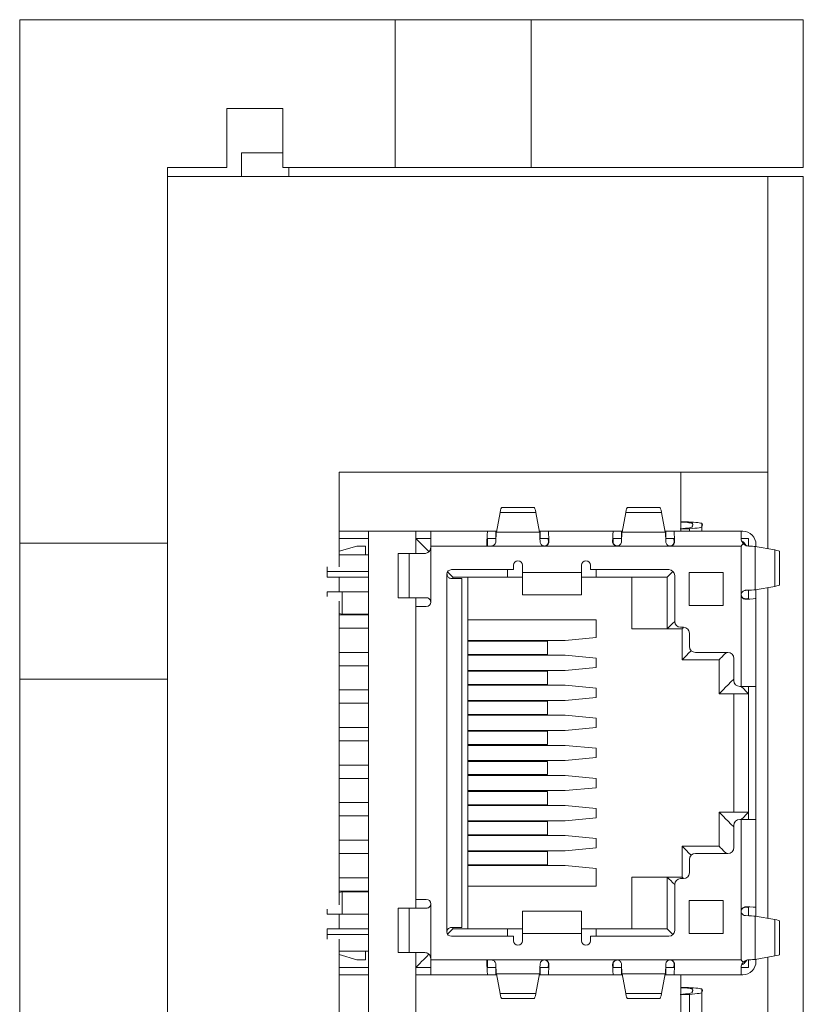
# Model space of a CAD drawing. Header units: millimetres. Extents: x 0 to 594, y 0 to 420.
# Tile 3 of 12: x 154 to 181, y 232 to 265. Entities that reach past the tile are written whole.
import ezdxf

# ---------------------------------------------------------------- set-up
doc = ezdxf.new("R2010")
doc.units = ezdxf.units.MM

msp = doc.modelspace()

# ---------------------------------------------------------------- linework, layer by layer
at = {"color": 7, "linetype": 'Continuous', "lineweight": 15}
for p, q in [((154.1249, 264.989), (154.1249, 247.289)), ((166.8249, 264.989), (154.1249, 264.989)), ((166.8249, 264.989), (166.8249, 259.989)), ((166.8249, 264.989), (171.4249, 264.989)), ((171.4249, 264.989), (171.4249, 259.989)), ((180.6249, 264.989), (171.4249, 264.989)), ((180.6249, 264.989), (180.6249, 259.989)), ((161.1249, 259.989), (161.1249, 261.989)), ((161.1249, 261.989), (163.0249, 261.989)), ((163.0249, 261.989), (163.0249, 259.989)), ((163.0249, 260.489), (161.6249, 260.489)), ((161.6249, 260.489), (161.6249, 259.689)), ((161.1249, 259.989), (159.1249, 259.989)), ((159.1249, 259.989), (159.1249, 247.289)), ((166.8249, 259.989), (163.0249, 259.989)), ((163.2249, 259.989), (163.2249, 259.689)), ((166.8249, 259.989), (171.4249, 259.989)), ((180.6249, 259.989), (171.4249, 259.989)), ((159.1249, 259.689), (179.4249, 259.689)), ((179.4249, 249.689), (179.4249, 259.689)), ((179.4249, 259.689), (180.6249, 259.689)), ((180.6249, 259.689), (180.6249, 181.689)), ((179.4249, 249.689), (164.9249, 249.689)), ((164.9249, 249.689), (164.9249, 246.489)), ((176.4837, 249.689), (176.4837, 247.689)), ((179.4249, 247.0958), (179.4249, 249.689)), ((171.5197, 248.489), (170.4302, 248.489)), ((175.7697, 248.489), (174.6802, 248.489)), ((170.2463, 247.6619), (170.3688, 248.3268)), ((170.3688, 248.3268), (171.5811, 248.3268)), ((171.5811, 248.3268), (171.7036, 247.6619)), ((174.4963, 247.6619), (174.6187, 248.3268)), ((174.6187, 248.3268), (175.8311, 248.3268)), ((175.8311, 248.3268), (175.9536, 247.6619)), ((176.7758, 247.7708), (176.4837, 247.7708)), ((176.7758, 247.7708), (176.7758, 247.689)), ((177.1914, 247.689), (177.1914, 247.9409)), ((165.9249, 247.689), (164.9249, 247.689)), ((165.9249, 247.439), (164.9249, 247.439)), ((165.9249, 247.689), (165.9249, 215.189)), ((167.5249, 247.689), (165.9249, 247.689)), ((168.0249, 247.689), (167.5249, 247.689)), ((167.5249, 247.689), (167.5249, 247.439)), ((167.5249, 247.439), (168.0249, 247.439)), ((167.5249, 246.939), (167.5249, 247.439)), ((169.9565, 247.689), (168.0249, 247.689)), ((168.0249, 247.189), (168.0249, 247.689)), ((170.2249, 247.689), (169.9565, 247.689)), ((169.9565, 247.439), (170.2292, 247.439)), ((170.2249, 247.439), (170.2249, 247.689)), ((170.2513, 247.689), (170.2249, 247.689)), ((171.7036, 247.6619), (170.2463, 247.6619)), ((171.7249, 247.689), (171.6986, 247.689)), ((171.7207, 247.439), (171.9933, 247.439)), ((171.7249, 247.689), (171.7249, 247.439)), ((171.9933, 247.689), (171.7249, 247.689)), ((174.2065, 247.689), (171.9933, 247.689)), ((174.4749, 247.689), (174.2065, 247.689)), ((174.2065, 247.439), (174.4792, 247.439)), ((174.4749, 247.439), (174.4749, 247.689)), ((174.5012, 247.689), (174.4749, 247.689)), ((175.9536, 247.6619), (174.4963, 247.6619)), ((175.9749, 247.689), (175.9486, 247.689)), ((175.9707, 247.439), (176.2434, 247.439)), ((175.9749, 247.689), (175.9749, 247.439)), ((176.2434, 247.689), (175.9749, 247.689)), ((178.5249, 247.689), (176.2434, 247.689)), ((178.5249, 247.4356), (178.5249, 247.689)), ((178.5249, 247.689), (178.5749, 247.689)), ((178.5249, 247.439), (178.7749, 247.439)), ((178.7749, 247.439), (178.7749, 247.185)), ((159.1249, 247.289), (154.1249, 247.289)), ((154.1249, 242.689), (154.1249, 247.289)), ((159.1249, 242.689), (159.1249, 247.289)), ((164.9249, 247.009), (165.5249, 247.189)), ((165.5249, 247.189), (165.8249, 247.189)), ((165.8249, 247.189), (165.8249, 246.889)), ((168.0249, 247.189), (168.0249, 247.139)), ((169.9249, 247.189), (168.0249, 247.189)), ((168.0249, 247.139), (168.0249, 245.289)), ((170.0746, 247.189), (169.9249, 247.189)), ((171.8742, 247.189), (170.0746, 247.189)), ((171.8742, 247.189), (171.8746, 247.189)), ((174.3242, 247.189), (171.8746, 247.189)), ((172.006, 247.339), (172.0235, 247.339)), ((174.1764, 247.338), (174.1938, 247.338)), ((176.1242, 247.189), (174.3246, 247.189)), ((178.5249, 247.189), (176.1246, 247.189)), ((176.256, 247.339), (176.2735, 247.339)), ((178.5249, 245.539), (178.5249, 247.189)), ((178.9979, 245.7088), (178.9979, 247.1691)), ((178.9979, 247.1691), (179.6628, 247.055)), ((179.0249, 247.1645), (179.0249, 247.239)), ((165.8249, 246.889), (164.9249, 246.889)), ((165.9249, 246.889), (165.8249, 246.889)), ((166.9249, 246.939), (166.9249, 245.439)), ((167.2991, 246.939), (166.9249, 246.939)), ((167.2991, 246.939), (167.2991, 245.439)), ((167.8249, 246.939), (167.2991, 246.939)), ((179.6628, 247.055), (179.6628, 245.8229)), ((179.8249, 245.8801), (179.8249, 246.9978)), ((164.5249, 246.489), (164.5249, 246.3249)), ((170.8249, 246.389), (170.8249, 246.539)), ((171.1249, 246.539), (171.1249, 246.289)), ((173.1249, 246.539), (173.1249, 246.289)), ((173.4249, 246.539), (173.4249, 246.389)), ((164.5249, 246.3249), (165.9249, 246.3249)), ((164.5249, 246.139), (164.5249, 246.3249)), ((165.9249, 246.139), (164.5249, 246.139)), ((164.9249, 246.139), (164.9249, 245.639)), ((168.5749, 234.139), (168.5749, 246.239)), ((168.7249, 246.389), (170.8249, 246.389)), ((169.0749, 246.089), (168.7249, 246.089)), ((168.7749, 246.139), (170.6249, 246.139)), ((168.7749, 246.139), (168.7749, 246.089)), ((169.0749, 234.289), (169.0749, 246.089)), ((169.2749, 234.239), (169.2749, 246.139)), ((170.6249, 246.389), (170.6249, 246.139)), ((170.6249, 246.139), (171.1249, 246.139)), ((171.1249, 246.289), (173.1249, 246.289)), ((171.1249, 246.289), (171.1249, 245.539)), ((173.1249, 246.289), (173.1249, 245.539)), ((173.1249, 246.139), (173.6249, 246.139)), ((173.4249, 246.389), (176.0749, 246.389)), ((173.6249, 246.389), (173.6249, 246.139)), ((173.6249, 246.139), (176.0249, 246.139)), ((174.8249, 244.389), (174.8249, 246.139)), ((176.0249, 244.389), (176.0249, 246.139)), ((176.2749, 246.189), (176.2749, 244.639)), ((176.766, 246.2957), (177.916, 246.2957)), ((176.766, 246.2957), (176.766, 245.1822)), ((177.916, 245.1822), (177.916, 246.2957)), ((179.6628, 245.8229), (178.9979, 245.7088)), ((179.4249, 234.5958), (179.4249, 245.7821)), ((164.5249, 245.639), (164.5249, 245.4767)), ((164.5249, 245.639), (165.0249, 245.639)), ((165.0249, 245.639), (165.0249, 244.889)), ((165.0249, 245.639), (165.9249, 245.639)), ((167.2991, 245.439), (166.9249, 245.439)), ((167.2991, 245.439), (167.8749, 245.439)), ((167.5249, 245.139), (167.5249, 245.439)), ((171.1249, 245.539), (173.1249, 245.539)), ((178.5249, 242.439), (178.5249, 245.5387)), ((178.7749, 245.6929), (178.7749, 245.4331)), ((178.7749, 245.4331), (178.7749, 245.4184)), ((179.0249, 245.4184), (179.0249, 245.7135)), ((164.9249, 245.3229), (164.9249, 235.055)), ((167.5249, 235.239), (167.5249, 245.139)), ((167.5249, 245.139), (167.8749, 245.139)), ((177.916, 245.1822), (176.766, 245.1822)), ((178.6749, 245.4066), (178.6749, 245.3903)), ((179.0249, 242.439), (179.0249, 245.4184)), ((164.9249, 244.909), (165.0249, 244.889)), ((165.9249, 244.859), (164.9249, 244.859)), ((165.0249, 244.889), (165.9249, 244.889)), ((173.6249, 244.689), (169.2749, 244.689)), ((173.6249, 244.689), (173.6249, 244.095)), ((176.4749, 244.439), (176.5749, 244.439)), ((164.9249, 244.409), (165.9249, 244.409)), ((172.5749, 243.995), (173.6249, 244.095)), ((176.0249, 244.389), (174.8249, 244.389)), ((176.5249, 244.389), (176.0249, 244.389)), ((176.5249, 243.339), (176.5249, 244.389)), ((176.7749, 244.239), (176.7749, 243.789)), ((169.2749, 243.995), (172.5749, 243.995)), ((171.9749, 243.97), (169.2749, 243.97)), ((171.9749, 243.52), (171.9749, 243.97)), ((165.9249, 243.589), (164.9249, 243.589)), ((169.2749, 243.52), (171.9749, 243.52)), ((172.5749, 243.495), (169.2749, 243.495)), ((172.5749, 243.495), (173.6249, 243.395)), ((176.9749, 243.589), (178.0749, 243.589)), ((164.9249, 243.139), (165.9249, 243.139)), ((173.6249, 243.395), (173.6249, 243.079)), ((177.7749, 243.339), (176.5249, 243.339)), ((177.7749, 242.189), (177.7749, 243.339)), ((178.2749, 243.389), (178.2749, 242.639)), ((169.2749, 242.979), (172.5749, 242.979)), ((171.9749, 242.954), (169.2749, 242.954)), ((171.9749, 242.504), (171.9749, 242.954)), ((172.5749, 242.979), (173.6249, 243.079)), ((159.1249, 242.689), (154.1249, 242.689)), ((154.1249, 242.689), (154.1249, 206.289)), ((159.1249, 242.689), (159.1249, 206.289)), ((169.2749, 242.504), (171.9749, 242.504)), ((172.5749, 242.479), (169.2749, 242.479)), ((172.5749, 242.479), (173.6249, 242.379)), ((178.5249, 242.439), (178.4749, 242.439)), ((179.0249, 242.439), (178.5249, 242.439)), ((178.7749, 242.439), (178.7749, 242.189)), ((179.0249, 237.939), (179.0249, 242.439)), ((165.9249, 242.319), (164.9249, 242.319)), ((173.6249, 242.379), (173.6249, 242.063)), ((178.7749, 242.189), (177.7749, 242.189)), ((178.2749, 242.189), (178.2749, 238.189)), ((178.7749, 238.189), (178.7749, 242.189)), ((164.9249, 241.869), (165.9249, 241.869)), ((169.2749, 241.963), (172.5749, 241.963)), ((171.9749, 241.938), (169.2749, 241.938)), ((171.9749, 241.488), (171.9749, 241.938)), ((172.5749, 241.963), (173.6249, 242.063)), ((169.2749, 241.488), (171.9749, 241.488)), ((172.5749, 241.463), (169.2749, 241.463)), ((172.5749, 241.463), (173.6249, 241.363)), ((173.6249, 241.363), (173.6249, 241.047)), ((165.9249, 241.049), (164.9249, 241.049)), ((169.2749, 240.947), (172.5749, 240.947)), ((171.9749, 240.922), (169.2749, 240.922)), ((171.9749, 240.922), (171.9749, 240.472)), ((172.5749, 240.947), (173.6249, 241.047)), ((164.9249, 240.599), (165.9249, 240.599)), ((171.9749, 240.472), (169.2749, 240.472)), ((169.2749, 240.447), (172.5749, 240.447)), ((173.6249, 240.347), (172.5749, 240.447)), ((173.6249, 240.347), (173.6249, 240.031)), ((164.9249, 239.779), (165.9249, 239.779)), ((172.5749, 239.931), (169.2749, 239.931)), ((171.9749, 239.906), (169.2749, 239.906)), ((171.9749, 239.906), (171.9749, 239.456)), ((172.5749, 239.931), (173.6249, 240.031)), ((171.9749, 239.456), (169.2749, 239.456)), ((169.2749, 239.431), (172.5749, 239.431)), ((173.6249, 239.331), (172.5749, 239.431)), ((165.9249, 239.329), (164.9249, 239.329)), ((173.6249, 239.331), (173.6249, 239.015)), ((172.5749, 238.915), (169.2749, 238.915)), ((171.9749, 238.89), (169.2749, 238.89)), ((171.9749, 238.89), (171.9749, 238.44)), ((172.5749, 238.915), (173.6249, 239.015)), ((164.9249, 238.509), (165.9249, 238.509)), ((169.2749, 238.44), (171.9749, 238.44)), ((169.2749, 238.415), (172.5749, 238.415)), ((173.6249, 238.315), (172.5749, 238.415)), ((173.6249, 238.315), (173.6249, 237.999)), ((178.7749, 238.189), (177.7749, 238.189)), ((177.7749, 238.189), (177.7749, 237.039)), ((178.7749, 238.189), (178.7749, 237.939)), ((165.9249, 238.059), (164.9249, 238.059)), ((172.5749, 237.899), (169.2749, 237.899)), ((169.2749, 237.874), (171.9749, 237.874)), ((171.9749, 237.874), (171.9749, 237.424)), ((172.5749, 237.899), (173.6249, 237.999)), ((178.5249, 237.939), (178.4749, 237.939)), ((178.5249, 234.8392), (178.5249, 237.939)), ((179.0249, 237.939), (178.5249, 237.939)), ((179.0249, 234.9596), (179.0249, 237.939)), ((178.2749, 237.739), (178.2749, 236.989)), ((164.9249, 237.239), (165.9249, 237.239)), ((171.9749, 237.424), (169.2749, 237.424)), ((169.2749, 237.399), (172.5749, 237.399)), ((173.6249, 237.299), (172.5749, 237.399)), ((173.6249, 237.299), (173.6249, 236.983)), ((165.9249, 236.789), (164.9249, 236.789)), ((172.5749, 236.883), (169.2749, 236.883)), ((169.2749, 236.858), (171.9749, 236.858)), ((171.9749, 236.858), (171.9749, 236.408)), ((172.5749, 236.883), (173.6249, 236.983)), ((176.5249, 237.039), (176.5249, 235.989)), ((177.7749, 237.039), (176.5249, 237.039)), ((178.0749, 236.789), (176.9749, 236.789)), ((176.7749, 236.589), (176.7749, 236.139)), ((171.9749, 236.408), (169.2749, 236.408)), ((169.2749, 236.383), (172.5749, 236.383)), ((173.6249, 236.283), (172.5749, 236.383)), ((173.6249, 235.689), (173.6249, 236.283)), ((164.9249, 235.969), (165.9249, 235.969)), ((174.8249, 235.989), (174.8249, 234.239)), ((176.0249, 235.989), (174.8249, 235.989)), ((176.5249, 235.989), (176.0249, 235.989)), ((176.0249, 235.989), (176.0249, 234.239)), ((176.5749, 235.939), (176.4749, 235.939)), ((165.9249, 235.519), (164.9249, 235.519)), ((165.0249, 235.489), (164.9249, 235.469)), ((165.9249, 235.489), (165.0249, 235.489)), ((165.0249, 235.489), (165.0249, 234.739)), ((173.6249, 235.689), (169.2749, 235.689)), ((176.2749, 235.739), (176.2749, 234.189)), ((167.5249, 235.239), (167.8749, 235.239)), ((167.5249, 234.939), (167.5249, 235.239)), ((176.766, 235.1957), (176.766, 234.0822)), ((176.766, 235.1957), (177.916, 235.1957)), ((177.916, 235.1957), (177.916, 234.0822)), ((164.5249, 234.9013), (164.5249, 234.739)), ((166.9249, 233.439), (166.9249, 234.939)), ((167.2991, 234.939), (166.9249, 234.939)), ((167.2991, 234.939), (167.2991, 233.439)), ((167.8749, 234.939), (167.2991, 234.939)), ((168.0249, 235.089), (168.0249, 233.239)), ((173.1249, 234.839), (171.1249, 234.839)), ((171.1249, 234.089), (171.1249, 234.839)), ((173.1249, 234.089), (173.1249, 234.839)), ((178.5249, 233.189), (178.5249, 234.839)), ((178.6749, 234.9713), (178.6749, 234.9876)), ((178.7749, 234.9596), (178.7749, 234.9448)), ((178.7749, 234.9448), (178.7749, 234.685)), ((179.0249, 234.6645), (179.0249, 234.9596)), ((164.5249, 234.739), (165.0249, 234.739)), ((164.9249, 234.739), (164.9249, 234.239)), ((165.0249, 234.739), (165.9249, 234.739)), ((178.9979, 234.6691), (178.9979, 233.2088)), ((179.6628, 234.555), (178.9979, 234.6691)), ((179.6628, 234.555), (179.6628, 233.3229)), ((179.8249, 234.4978), (179.8249, 233.3801)), ((164.5249, 234.239), (164.5249, 234.0531)), ((165.9249, 234.239), (164.5249, 234.239)), ((168.7249, 234.289), (169.0749, 234.289)), ((168.7749, 234.289), (168.7749, 234.239)), ((170.6249, 234.239), (168.7749, 234.239)), ((170.6249, 234.239), (170.6249, 233.989)), ((170.6249, 234.239), (171.1249, 234.239)), ((173.6249, 234.239), (173.1249, 234.239)), ((173.6249, 233.989), (173.6249, 234.239)), ((176.0249, 234.239), (173.6249, 234.239)), ((164.5249, 234.0531), (165.9249, 234.0531)), ((164.5249, 233.889), (164.5249, 234.0531)), ((164.9249, 233.889), (164.9249, 229.489)), ((170.8249, 233.989), (168.7249, 233.989)), ((170.8249, 233.839), (170.8249, 233.989)), ((171.1249, 233.839), (171.1249, 234.089)), ((173.1249, 234.089), (171.1249, 234.089)), ((173.1249, 233.839), (173.1249, 234.089)), ((173.4249, 233.989), (173.4249, 233.839)), ((176.0749, 233.989), (173.4249, 233.989)), ((177.916, 234.0822), (176.766, 234.0822)), ((164.9249, 233.489), (165.8249, 233.489)), ((165.8249, 233.489), (165.9249, 233.489)), ((165.8249, 233.189), (165.8249, 233.489)), ((167.2991, 233.439), (166.9249, 233.439)), ((167.2991, 233.439), (167.8249, 233.439)), ((167.5249, 232.939), (167.5249, 233.439)), ((165.5249, 233.189), (164.9249, 233.369)), ((165.8249, 233.189), (165.5249, 233.189)), ((168.0249, 233.239), (168.0249, 233.189)), ((168.0249, 233.189), (169.9249, 233.189)), ((168.0249, 233.189), (168.0249, 232.689)), ((169.9249, 233.189), (170.0746, 233.189)), ((170.0746, 233.189), (171.8742, 233.189)), ((171.8746, 233.189), (174.3242, 233.189)), ((174.3246, 233.189), (174.3242, 233.189)), ((174.3246, 233.189), (176.1242, 233.189)), ((176.1246, 233.189), (178.5249, 233.189)), ((178.7749, 233.1929), (178.7749, 232.939)), ((178.9979, 233.2088), (179.6628, 233.3229)), ((179.0249, 233.139), (179.0249, 233.2135)), ((179.4249, 230.0958), (179.4249, 233.2821)), ((165.9249, 232.939), (164.9249, 232.939)), ((168.0249, 232.939), (167.5249, 232.939)), ((167.5249, 232.939), (167.5249, 230.439)), ((170.2292, 232.939), (169.9565, 232.939)), ((170.2249, 232.939), (170.2249, 232.689)), ((171.9933, 232.939), (171.7207, 232.939)), ((171.7249, 232.689), (171.7249, 232.939)), ((172.0235, 233.039), (172.006, 233.039)), ((174.1938, 233.04), (174.1764, 233.04)), ((174.4792, 232.939), (174.2065, 232.939)), ((174.4749, 232.939), (174.4749, 232.689)), ((176.2434, 232.939), (175.9707, 232.939)), ((175.9749, 232.689), (175.9749, 232.939)), ((176.2735, 233.039), (176.256, 233.039)), ((178.5249, 232.689), (178.5249, 232.9424)), ((178.7749, 232.939), (178.5249, 232.939)), ((165.9249, 232.689), (164.9249, 232.689)), ((168.0249, 232.689), (167.5249, 232.689)), ((168.0249, 232.689), (169.9565, 232.689)), ((170.2249, 232.689), (169.9565, 232.689)), ((170.2513, 232.689), (170.2249, 232.689)), ((171.7036, 232.716), (170.2463, 232.716)), ((170.2463, 232.716), (170.3688, 232.0511)), ((171.5811, 232.0511), (171.7036, 232.716)), ((171.7249, 232.689), (171.6986, 232.689)), ((171.9933, 232.689), (171.7249, 232.689)), ((171.9933, 232.689), (174.2065, 232.689)), ((174.4749, 232.689), (174.2065, 232.689)), ((174.5012, 232.689), (174.4749, 232.689)), ((175.9536, 232.716), (174.4963, 232.716)), ((174.4963, 232.716), (174.6187, 232.0511)), ((175.8311, 232.0511), (175.9536, 232.716)), ((175.9749, 232.689), (175.9486, 232.689)), ((176.2434, 232.689), (175.9749, 232.689)), ((176.2434, 232.689), (178.5249, 232.689)), ((176.4837, 232.689), (176.4837, 230.689)), ((178.5749, 232.689), (178.5249, 232.689)), ((177.1914, 230.689), (177.1914, 232.1929)), ((170.3688, 232.0511), (171.5811, 232.0511)), ((171.5197, 231.889), (170.4302, 231.889)), ((174.6187, 232.0511), (175.8311, 232.0511)), ((174.6802, 231.889), (175.7697, 231.889)), ((176.7758, 232.0228), (176.4837, 232.0228)), ((176.7758, 232.0228), (176.7758, 230.689))]:
    msp.add_line(p, q, dxfattribs=at)
at = {"color": 7, "linetype": 'Continuous', "lineweight": 15, "flags": 128}
for points in [[(167.9664, 246.9975), (167.8776, 247.0863), (167.7937, 247.1702), (167.7174, 247.2465), (167.6512, 247.3127), (167.5974, 247.3665), (167.5576, 247.4063), (167.5332, 247.4307), (167.5249, 247.439)], [(178.5249, 247.189), (178.5494, 247.2134), (178.5738, 247.2378), (178.5981, 247.2621)], [(168.7749, 246.139), (168.7631, 246.1508), (168.7282, 246.1857), (168.6719, 246.242), (168.5969, 246.317)], [(176.2164, 246.3304), (176.1505, 246.2646), (176.097, 246.211), (176.0574, 246.1714), (176.0331, 246.1471), (176.0249, 246.139)], [(176.0249, 244.389), (176.0359, 244.3999), (176.0682, 244.4322), (176.1204, 244.4845), (176.1904, 244.5544), (176.2749, 244.639)], [(176.5749, 244.439), (176.5474, 244.4114), (176.5306, 244.3946), (176.5249, 244.389)], [(176.8335, 243.6475), (176.7471, 243.5611), (176.6713, 243.4854), (176.6092, 243.4232), (176.563, 243.377), (176.5345, 243.3486), (176.5249, 243.339)], [(178.0249, 243.589), (177.9404, 243.5044), (177.8704, 243.4345), (177.8182, 243.3822), (177.7859, 243.3499), (177.7749, 243.339)], [(178.2749, 242.689), (178.1774, 242.5914), (178.0836, 242.4976), (177.9971, 242.4112), (177.9214, 242.3354), (177.8592, 242.2732), (177.813, 242.227), (177.7845, 242.1986), (177.7749, 242.189)], [(178.5249, 242.439), (178.6095, 242.3544), (178.6794, 242.2845), (178.7317, 242.2322), (178.764, 242.1999), (178.7749, 242.189)], [(177.7749, 238.189), (177.7845, 238.1794), (177.813, 238.1509), (177.8592, 238.1047), (177.9214, 238.0425), (177.9971, 237.9668), (178.0836, 237.8803), (178.1774, 237.7865), (178.2749, 237.689)], [(178.5249, 237.939), (178.6095, 238.0235), (178.6794, 238.0935), (178.7317, 238.1457), (178.764, 238.178), (178.7749, 238.189)], [(176.8335, 236.7304), (176.7471, 236.8168), (176.6713, 236.8926), (176.6092, 236.9547), (176.563, 237.0009), (176.5345, 237.0294), (176.5249, 237.039)], [(178.0249, 236.789), (177.9404, 236.8735), (177.8704, 236.9435), (177.8182, 236.9957), (177.7859, 237.028), (177.7749, 237.039)], [(176.2749, 235.739), (176.2035, 235.8104), (176.1419, 235.872), (176.0919, 235.922), (176.0551, 235.9588), (176.0325, 235.9814), (176.0249, 235.989)], [(176.5749, 235.939), (176.5474, 235.9665), (176.5306, 235.9833), (176.5249, 235.989)], [(168.5969, 234.0609), (168.6719, 234.136), (168.7282, 234.1923), (168.7631, 234.2272), (168.7749, 234.239)], [(176.0249, 234.239), (176.0331, 234.2308), (176.0574, 234.2065), (176.097, 234.1669), (176.1505, 234.1134), (176.2164, 234.0475)], [(167.5249, 232.939), (167.5332, 232.9472), (167.5576, 232.9716), (167.5974, 233.0114), (167.6512, 233.0653), (167.7174, 233.1314), (167.7937, 233.2077), (167.8776, 233.2916), (167.9664, 233.3804)], [(178.5249, 233.189), (178.5494, 233.1645), (178.5738, 233.1401), (178.5981, 233.1158)]]:
    msp.add_lwpolyline(points, dxfattribs=at)
at = {"color": 7, "linetype": 'Continuous', "lineweight": 15}
for centre, radius, start, end in [((178.5749, 247.239), 0.45, 0, 90), ((178.2749, 246.939), 0.5, 32.98468, 56.68498), ((170.9749, 246.539), 0.15, 0, 180), ((173.2749, 246.539), 0.15, 0, 180), ((168.7249, 246.239), 0.15, 90, 180), ((176.0749, 246.189), 0.2, 0, 90), ((167.8749, 245.289), 0.15, 270, 0), ((176.4749, 244.639), 0.2, 180, 270), ((176.5749, 244.239), 0.2, 0, 90), ((176.9749, 243.789), 0.2, 180, 270), ((178.0749, 243.389), 0.2, 0, 90), ((178.4749, 242.639), 0.2, 180, 270), ((178.4749, 237.739), 0.2, 90, 180), ((176.9749, 236.589), 0.2, 90, 180), ((178.0749, 236.989), 0.2, 270, 0), ((176.5749, 236.139), 0.2, 270, 0), ((176.4749, 235.739), 0.2, 90, 180), ((167.8749, 235.089), 0.15, 0, 90), ((168.7249, 234.139), 0.15, 180, 270), ((176.0749, 234.189), 0.2, 270, 0), ((170.9749, 233.839), 0.15, 180, 0), ((173.2749, 233.839), 0.15, 180, 0), ((178.5749, 233.139), 0.45, 270, 0)]:
    msp.add_arc(centre, radius, start, end, dxfattribs=at)
for centre, major_axis, ratio, start_param, end_param in [((170.4302, 245.489), (0, 3), 0.0631579, 0, 0.3302974), ((171.5197, 245.489), (0, 3), 0.0631579, 5.952888, 6.2831853), ((174.6802, 245.489), (0, 3), 0.0631579, 0, 0.3302974), ((175.7697, 245.489), (0, 3), 0.0631579, 5.952888, 6.2831853), ((169.9565, 247.189), (0, 0.5), 0.0631579, 0, 1.5707963), ((169.9565, 247.189), (0, 0.25), 0.0631579, 0, 1.5707963), ((170.2565, 247.189), (0, 0.5), 0.0631579, 0.3302974, 1.2661037), ((171.6934, 247.189), (0, 0.5), 0.0631579, 5.0149858, 5.952888), ((171.9934, 247.189), (0, 0.5), 0.0631579, 5.0170816, 6.2831853), ((171.9934, 247.189), (0, 0.25), 0.0631579, 5.3558901, 6.2831853), ((174.2065, 247.189), (0, 0.5), 0.0631579, 0, 1.2681996), ((174.2065, 247.189), (0, 0.25), 0.0631579, 0, 0.9322859), ((174.5065, 247.189), (0, 0.5), 0.0631579, 0.3302974, 1.2661037), ((175.9434, 247.189), (0, 0.5), 0.0631579, 5.0149858, 5.952888), ((176.2434, 247.189), (0, 0.5), 0.0631579, 5.0170816, 6.2831853), ((176.2434, 247.189), (0, 0.25), 0.0631579, 5.3558901, 6.2831853), ((178.5249, 247.1596), (0.5, 0), 0.0588235, 0.3302974, 1.0471976), ((176.8249, 246.9978), (3, 0), 0.0588235, 0, 0.3302974), ((176.8249, 245.8801), (3, 0), 0.0588235, 5.952888, 6.2831853), ((178.5249, 245.7184), (0.5, 0), 0.0588235, 5.0170816, 5.952888), ((178.5249, 245.4184), (0.5, 0), 0.0588235, 5.0170816, 6.2831853), ((178.5249, 245.4184), (0.25, 0), 0.0588235, 5.3558901, 6.2831853), ((178.5249, 234.9596), (0.5, 0), 0.0588235, 0, 1.2661037), ((178.5249, 234.9596), (0.25, 0), 0.0588235, 0, 0.9272952), ((178.5249, 234.6596), (0.5, 0), 0.0588235, 0.3302974, 1.2661037), ((176.8249, 234.4978), (3, 0), 0.0588235, 0, 0.3302974), ((169.9565, 233.189), (0, 0.5), 0.0631579, 1.5707963, 3.1415927), ((169.9565, 233.189), (0, 0.25), 0.0631579, 1.5707963, 3.1415927), ((178.5249, 233.2184), (0.5, 0), 0.0588235, 5.2359878, 5.952888), ((176.8249, 233.3801), (3, 0), 0.0588235, 5.952888, 6.2831853), ((170.2565, 233.189), (0, 0.5), 0.0631579, 1.875489, 2.8112953), ((171.6934, 233.189), (0, 0.5), 0.0631579, 3.47189, 4.4097922), ((171.9934, 233.189), (0, 0.5), 0.0631579, 3.1415927, 4.4076963), ((171.9934, 233.189), (0, 0.25), 0.0631579, 3.1415927, 4.0688879), ((174.2065, 233.189), (0, 0.5), 0.0631579, 1.8733931, 3.1415927), ((174.2065, 233.189), (0, 0.25), 0.0631579, 2.2093068, 3.1415927), ((174.5065, 233.189), (0, 0.5), 0.0631579, 1.875489, 2.8112953), ((175.9434, 233.189), (0, 0.5), 0.0631579, 3.47189, 4.4097922), ((176.2434, 233.189), (0, 0.5), 0.0631579, 3.1415927, 4.4076963), ((176.2434, 233.189), (0, 0.25), 0.0631579, 3.1415927, 4.0688879), ((170.4302, 234.889), (0, 3), 0.0631579, 2.8112953, 3.1415927), ((171.5197, 234.889), (0, 3), 0.0631579, 3.1415927, 3.47189), ((174.6802, 234.889), (0, 3), 0.0631579, 2.8112953, 3.1415927), ((175.7697, 234.889), (0, 3), 0.0631579, 3.1415927, 3.47189)]:
    msp.add_ellipse(centre, major_axis=major_axis, ratio=ratio, start_param=start_param, end_param=end_param, dxfattribs=at)
for points, knots in [([(176.4837, 248), (176.4869, 247.9999), (176.6199, 247.9943), (176.7934, 247.9765), (176.911, 247.9457), (176.8824, 247.9094), (176.8624, 247.8724), (176.8848, 247.8374), (176.8131, 247.8025), (176.5809, 247.7818), (176.4583, 247.7708)], [0, 0, 0, 0, 0.002581, 0.1077714, 0.2363378, 0.3999514, 0.5637571, 0.704339, 0.8439687, 1, 1, 1, 1]), ([(176.4837, 248.0128), (176.6007, 248.0087), (176.881, 247.9988), (177.1615, 247.9722), (177.2406, 247.9223), (177.185, 247.867), (177.1917, 247.8085), (176.9037, 247.7824), (176.7758, 247.7708)], [0, 0, 0, 0, 0.0813578, 0.19501, 0.3339032, 0.6594282, 0.848768, 1, 1, 1, 1]), ([(178.5981, 247.2621), (178.5813, 247.2822), (178.5478, 247.3223), (178.5275, 247.3855), (178.5256, 247.4221), (178.5249, 247.4356)], [0, 0, 0, 0, 0.38711502, 0.77440734, 1, 1, 1, 1]), ([(168.0249, 247.139), (168.0227, 247.1165), (168.0183, 247.0716), (167.9839, 247.0117), (167.9336, 246.9668), (167.8773, 246.9425), (167.8404, 246.94), (167.8249, 246.939)], [0, 0, 0, 0, 0.2129855, 0.4260017, 0.6383239, 0.848068, 1, 1, 1, 1]), ([(170.2264, 247.339), (170.2245, 247.3224), (170.2208, 247.2893), (170.1948, 247.2441), (170.1565, 247.2099), (170.1142, 247.1916), (170.086, 247.1897), (170.0746, 247.189)], [0, 0, 0, 0, 0.2162912, 0.4328256, 0.6444996, 0.8563471, 1, 1, 1, 1]), ([(171.8744, 247.189), (171.8576, 247.1906), (171.824, 247.1939), (171.7791, 247.2196), (171.7453, 247.2572), (171.7268, 247.2992), (171.7245, 247.3266), (171.7235, 247.338)], [0, 0, 0, 0, 0.2128211, 0.4255833, 0.6381177, 0.8494472, 1, 1, 1, 1]), ([(171.8586, 247.189), (171.8755, 247.1906), (171.9091, 247.1938), (171.9537, 247.2193), (171.9862, 247.2555), (172.0035, 247.2966), (172.0066, 247.3242), (172.006, 247.3375), (172.006, 247.339)], [0, 0, 0, 0, 0.2056096, 0.4113408, 0.6122144, 0.7974345, 0.9769997, 1, 1, 1, 1]), ([(172.0235, 247.339), (172.0223, 247.3232), (172.02, 247.2915), (171.9969, 247.2476), (171.9616, 247.2135), (171.9189, 247.1926), (171.8885, 247.1901), (171.8744, 247.189)], [0, 0, 0, 0, 0.2066806, 0.4136341, 0.6160001, 0.822316, 1, 1, 1, 1]), ([(174.3244, 247.189), (174.3077, 247.1906), (174.2741, 247.1938), (174.2295, 247.2194), (174.1962, 247.2566), (174.1784, 247.2987), (174.177, 247.3261), (174.1764, 247.338)], [0, 0, 0, 0, 0.2129854, 0.4261286, 0.6374009, 0.8427421, 1, 1, 1, 1]), ([(174.1938, 247.338), (174.1942, 247.3246), (174.195, 247.2979), (174.2131, 247.2561), (174.2432, 247.2217), (174.2827, 247.1978), (174.317, 247.1895), (174.3367, 247.189), (174.3402, 247.189)], [0, 0, 0, 0, 0.1957153, 0.3923354, 0.5728608, 0.7572063, 0.9558776, 1, 1, 1, 1]), ([(174.4764, 247.339), (174.4745, 247.3224), (174.4708, 247.2893), (174.4448, 247.2441), (174.4066, 247.2099), (174.3641, 247.1916), (174.3359, 247.1897), (174.3244, 247.189)], [0, 0, 0, 0, 0.2161026, 0.4324482, 0.6439377, 0.8556004, 1, 1, 1, 1]), ([(176.1244, 247.189), (176.1076, 247.1906), (176.074, 247.1939), (176.0291, 247.2196), (175.9953, 247.2572), (175.9768, 247.2992), (175.9745, 247.3266), (175.9735, 247.338)], [0, 0, 0, 0, 0.21276319, 0.42552964, 0.63811042, 0.84944421, 1, 1, 1, 1]), ([(176.1086, 247.189), (176.1255, 247.1906), (176.1591, 247.1938), (176.2037, 247.2193), (176.2362, 247.2555), (176.2536, 247.2966), (176.2565, 247.3242), (176.256, 247.3375), (176.256, 247.339)], [0, 0, 0, 0, 0.2056175, 0.4113032, 0.6121844, 0.7974346, 0.9770004, 1, 1, 1, 1]), ([(176.2735, 247.339), (176.2723, 247.3232), (176.27, 247.2915), (176.2469, 247.2476), (176.2116, 247.2135), (176.1689, 247.1926), (176.1385, 247.1901), (176.1244, 247.189)], [0, 0, 0, 0, 0.2066839, 0.4136321, 0.6159477, 0.8222582, 1, 1, 1, 1]), ([(178.7749, 247.185), (178.7493, 247.188), (178.6981, 247.194), (178.6362, 247.2267), (178.6067, 247.2541), (178.5981, 247.2621)], [0, 0, 0, 0, 0.4140769, 0.8293462, 1, 1, 1, 1]), ([(168.7249, 246.089), (168.7087, 246.0905), (168.6763, 246.0935), (168.6317, 246.1181), (168.5976, 246.1548), (168.578, 246.1972), (168.5759, 246.2264), (168.5749, 246.239)], [0, 0, 0, 0, 0.21191172, 0.42417792, 0.63159813, 0.84083834, 1, 1, 1, 1]), ([(167.8749, 245.439), (167.8915, 245.4374), (167.9246, 245.4342), (167.9695, 245.4089), (168.0035, 245.3714), (168.0221, 245.3291), (168.0241, 245.3007), (168.0249, 245.289)], [0, 0, 0, 0, 0.2134556, 0.4270857, 0.6384917, 0.8508228, 1, 1, 1, 1]), ([(178.5249, 245.5388), (178.5266, 245.5558), (178.53, 245.5896), (178.556, 245.6347), (178.5939, 245.6686), (178.6361, 245.6871), (178.6635, 245.6894), (178.6749, 245.6903)], [0, 0, 0, 0, 0.21298685, 0.42597164, 0.63865257, 0.85004271, 1, 1, 1, 1]), ([(178.6749, 245.4066), (178.6615, 245.407), (178.6346, 245.4079), (178.5925, 245.4262), (178.5579, 245.4565), (178.5337, 245.4964), (178.5255, 245.5307), (178.525, 245.5502), (178.5249, 245.5535)], [0, 0, 0, 0, 0.19652968, 0.39397914, 0.57508325, 0.75991842, 0.95899168, 1, 1, 1, 1]), ([(178.6749, 245.3903), (178.6591, 245.3915), (178.6274, 245.3938), (178.5834, 245.4171), (178.5493, 245.4525), (178.5286, 245.495), (178.5261, 245.5251), (178.5249, 245.5388)], [0, 0, 0, 0, 0.2075914, 0.4154346, 0.6186362, 0.8256378, 1, 1, 1, 1]), ([(167.8749, 234.939), (167.8915, 234.9406), (167.9246, 234.9437), (167.9695, 234.969), (168.0035, 235.0065), (168.0221, 235.0488), (168.0241, 235.0772), (168.0249, 235.089)], [0, 0, 0, 0, 0.2134557, 0.4270838, 0.6384912, 0.8508203, 1, 1, 1, 1]), ([(178.5249, 234.8391), (178.5255, 234.849), (178.5272, 234.8757), (178.5437, 234.9169), (178.5764, 234.9556), (178.6194, 234.9806), (178.6539, 234.9876), (178.6721, 234.9876), (178.6749, 234.9876)], [0, 0, 0, 0, 0.1260809, 0.33797154, 0.5499858, 0.75847732, 0.96181584, 1, 1, 1, 1]), ([(178.5249, 234.8244), (178.5266, 234.8412), (178.53, 234.8748), (178.5556, 234.9193), (178.5919, 234.9515), (178.6348, 234.97), (178.6612, 234.9709), (178.6749, 234.9713)], [0, 0, 0, 0, 0.2060118, 0.4121543, 0.6134927, 0.799383, 1, 1, 1, 1]), ([(178.6749, 234.6876), (178.6584, 234.6895), (178.6254, 234.6931), (178.5802, 234.7191), (178.545, 234.7583), (178.5272, 234.801), (178.5255, 234.8292), (178.5249, 234.8391)], [0, 0, 0, 0, 0.2162009, 0.43259211, 0.64416121, 0.87448007, 1, 1, 1, 1]), ([(168.5749, 234.139), (168.5766, 234.1558), (168.5799, 234.1895), (168.6057, 234.2344), (168.6433, 234.268), (168.6856, 234.2863), (168.7132, 234.2882), (168.7249, 234.289)], [0, 0, 0, 0, 0.212536, 0.4250711, 0.6367859, 0.8452278, 1, 1, 1, 1]), ([(167.8249, 233.439), (167.8467, 233.4369), (167.8903, 233.4328), (167.9499, 233.3997), (167.9953, 233.3503), (168.021, 233.2938), (168.0237, 233.2553), (168.0249, 233.239)], [0, 0, 0, 0, 0.2125691, 0.4252919, 0.6341699, 0.8446127, 1, 1, 1, 1]), ([(170.0746, 233.189), (170.0916, 233.1873), (170.1254, 233.184), (170.1706, 233.158), (170.2046, 233.1201), (170.2231, 233.0779), (170.2254, 233.0504), (170.2264, 233.039)], [0, 0, 0, 0, 0.2129367, 0.4258696, 0.6385601, 0.8500098, 1, 1, 1, 1]), ([(171.7235, 233.04), (171.7254, 233.0564), (171.7291, 233.0893), (171.7549, 233.1342), (171.7929, 233.1682), (171.835, 233.1864), (171.8631, 233.1882), (171.8744, 233.189)], [0, 0, 0, 0, 0.2161143, 0.4324646, 0.6440234, 0.8557531, 1, 1, 1, 1]), ([(172.006, 233.039), (172.0056, 233.0524), (172.0048, 233.0792), (171.9867, 233.1212), (171.9565, 233.1558), (171.9168, 233.18), (171.8822, 233.1885), (171.8624, 233.1889), (171.8586, 233.189)], [0, 0, 0, 0, 0.1955419, 0.3919921, 0.5721856, 0.7561088, 0.9544912, 1, 1, 1, 1]), ([(171.8744, 233.189), (171.8913, 233.1873), (171.9251, 233.1841), (171.9701, 233.1583), (172.0035, 233.1208), (172.0215, 233.0785), (172.0229, 233.0509), (172.0235, 233.039)], [0, 0, 0, 0, 0.2130053, 0.4260799, 0.6372835, 0.8425546, 1, 1, 1, 1]), ([(174.1764, 233.04), (174.1775, 233.0557), (174.1798, 233.0871), (174.2028, 233.1308), (174.2379, 233.1646), (174.2803, 233.1854), (174.3105, 233.1878), (174.3244, 233.189)], [0, 0, 0, 0, 0.2067406, 0.4137702, 0.6162298, 0.8226439, 1, 1, 1, 1]), ([(174.3402, 233.189), (174.3235, 233.1874), (174.2901, 233.1841), (174.2458, 233.1589), (174.2135, 233.1228), (174.1963, 233.082), (174.1933, 233.0545), (174.1938, 233.0414), (174.1938, 233.04)], [0, 0, 0, 0, 0.2057638, 0.4116233, 0.6126865, 0.7982478, 0.978208, 1, 1, 1, 1]), ([(174.3244, 233.189), (174.3414, 233.1873), (174.3752, 233.184), (174.4204, 233.1581), (174.4545, 233.1202), (174.473, 233.078), (174.4754, 233.0504), (174.4764, 233.039)], [0, 0, 0, 0, 0.2127694, 0.4255103, 0.6380478, 0.8492922, 1, 1, 1, 1]), ([(175.9735, 233.04), (175.9753, 233.0564), (175.9791, 233.0893), (176.0049, 233.1342), (176.0429, 233.1682), (176.085, 233.1864), (176.1131, 233.1882), (176.1244, 233.189)], [0, 0, 0, 0, 0.2161212, 0.4325091, 0.6440746, 0.8558112, 1, 1, 1, 1]), ([(176.256, 233.039), (176.2556, 233.0524), (176.2548, 233.0792), (176.2367, 233.1212), (176.2065, 233.1558), (176.1668, 233.18), (176.1322, 233.1885), (176.1124, 233.1889), (176.1086, 233.189)], [0, 0, 0, 0, 0.1955452, 0.3920216, 0.5721783, 0.7561047, 0.9544904, 1, 1, 1, 1]), ([(176.1244, 233.189), (176.1413, 233.1873), (176.1751, 233.1841), (176.22, 233.1583), (176.2535, 233.1209), (176.2714, 233.0785), (176.2729, 233.0509), (176.2735, 233.039)], [0, 0, 0, 0, 0.2130607, 0.4260735, 0.6373123, 0.8425532, 1, 1, 1, 1]), ([(178.5249, 232.9424), (178.527, 232.9665), (178.5313, 233.0149), (178.5617, 233.0759), (178.5889, 233.1058), (178.5981, 233.1158)], [0, 0, 0, 0, 0.3982597, 0.797491, 1, 1, 1, 1]), ([(178.54, 233.0223), (178.556, 233.0306), (178.6214, 233.0645), (178.6781, 233.1229), (178.6996, 233.1755), (178.6999, 233.1763)], [0, 0, 0, 0, 0.2406848, 0.9886506, 1, 1, 1, 1]), ([(178.5981, 233.1158), (178.6189, 233.1333), (178.6605, 233.1681), (178.725, 233.1889), (178.7619, 233.1919), (178.7749, 233.1929)], [0, 0, 0, 0, 0.3925734, 0.7849231, 1, 1, 1, 1]), ([(176.4837, 232.252), (176.4869, 232.2519), (176.6199, 232.2463), (176.7934, 232.2285), (176.911, 232.1977), (176.8824, 232.1614), (176.8624, 232.1244), (176.8848, 232.0894), (176.8131, 232.0545), (176.5809, 232.0338), (176.4583, 232.0228)], [0, 0, 0, 0, 0.002581, 0.1077714, 0.2363378, 0.3999514, 0.5637571, 0.704339, 0.8439687, 1, 1, 1, 1]), ([(176.4837, 232.2648), (176.6007, 232.2607), (176.881, 232.2508), (177.1615, 232.2242), (177.2406, 232.1743), (177.185, 232.119), (177.1917, 232.0605), (176.9037, 232.0344), (176.7758, 232.0228)], [0, 0, 0, 0, 0.0813578, 0.19501, 0.3339032, 0.6594282, 0.848768, 1, 1, 1, 1])]:
    msp.add_open_spline(points, degree=3, knots=knots, dxfattribs=at)

doc.saveas('drawing.dxf')
